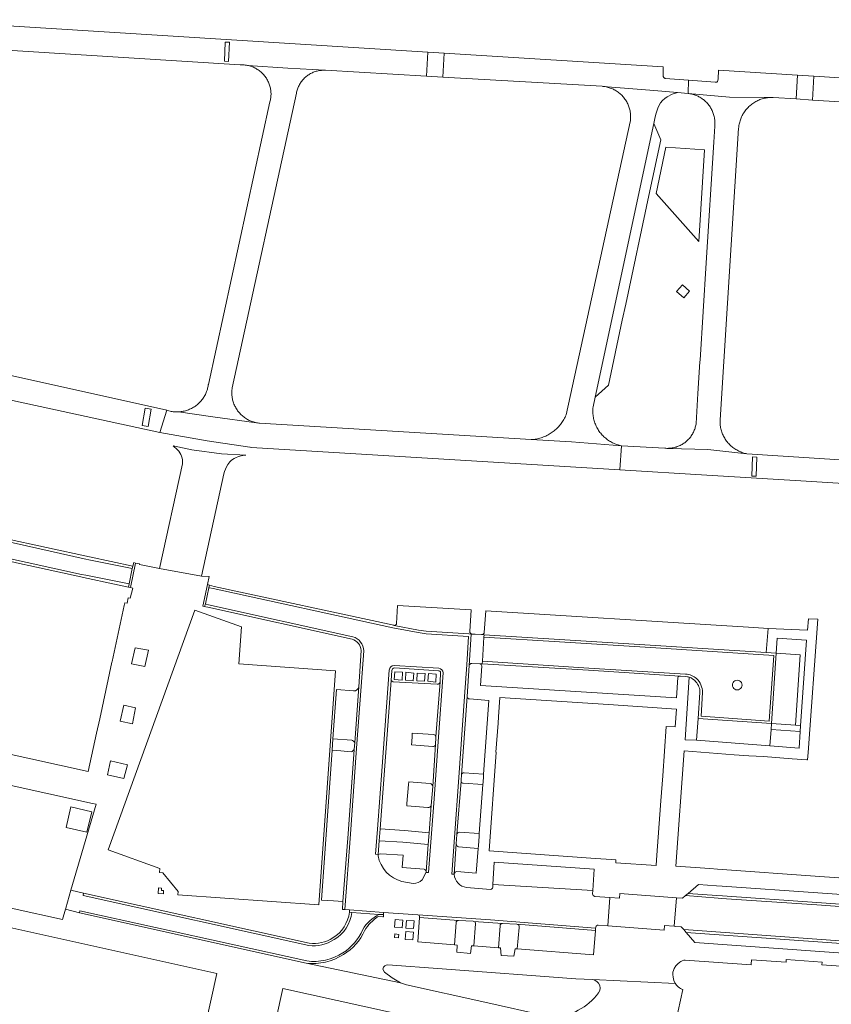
# Model space of a CAD drawing. Extents: x 152825 to 164088, y 457113 to 463005.
# Tile 195 of 256: x 157831 to 157998, y 460960 to 461162. Entities that reach past the tile are written whole.
import ezdxf

# ---------------------------------------------------------------- set-up
doc = ezdxf.new("R2010")
doc.units = 0
doc.header["$LTSCALE"] = 0.5
for name, color, linetype, lineweight in [('B-PV-VH-GESLOTENVERHARDING_KUNSTSTOF-GV', 251, 'CONTINUOUS', 18), ('B-PV-VH-ONVERHARD_BOOMSCHORS-GV', 251, 'CONTINUOUS', 18), ('B-PV-VH-ONVERHARD_ZAND-GV', 251, 'CONTINUOUS', 18), ('B-PV-VH-OPENVERHARDING_BETONELEMENT-GV', 251, 'CONTINUOUS', 18), ('B-PV-VH-OPENVERHARDING_BETONSTRAATSTEEN-GV', 251, 'CONTINUOUS', 18), ('B-PV-VH-OPENVERHARDING_STRAATBAKSTEEN-GV', 251, 'CONTINUOUS', 18)]:
    doc.layers.add(name, color=color, linetype=linetype, lineweight=lineweight)

msp = doc.modelspace()

# ---------------------------------------------------------------- linework, layer by layer
at = {"layer": 'B-PV-VH-GESLOTENVERHARDING_KUNSTSTOF-GV', "flags": 128}
for points in [[(157909.902, 461026.368), (157909.959, 461027.95), (157908.36, 461028.073), (157908.279, 461026.468)], [(157912.192, 461026.204), (157912.262, 461027.805), (157910.646, 461027.949), (157910.582, 461026.305)], [(157914.515, 461026.141), (157914.596, 461027.688), (157913.008, 461027.796), (157912.914, 461026.23)], [(157916.79, 461025.952), (157916.872, 461027.567), (157915.311, 461027.68), (157915.181, 461026.113)], [(157910.049, 460976.983), (157908.451, 460977.132), (157908.297, 460975.496), (157909.89, 460975.386)], [(157910.681, 460975.328), (157912.249, 460975.229), (157912.374, 460976.806), (157910.813, 460976.907)], [(157910.496, 460973.013), (157912.068, 460972.902), (157912.229, 460974.474), (157910.664, 460974.634)], [(157909.138, 460973.301), (157909.138, 460973.501), (157909.202, 460974.021), (157908.397, 460974.118), (157908.303, 460973.376)]]:
    msp.add_lwpolyline(points, close=True, dxfattribs=at)
at = {"layer": 'B-PV-VH-ONVERHARD_BOOMSCHORS-GV', "flags": 128}
for points in [[(157972.115, 461135.434), (157964.172, 461135.955), (157962.159, 461126.476), (157970.949, 461116.547)], [(157969.036, 461106.371), (157967.561, 461107.69), (157966.344, 461106.309), (157967.819, 461104.99)]]:
    msp.add_lwpolyline(points, close=True, dxfattribs=at)
at = {"layer": 'B-PV-VH-ONVERHARD_ZAND-GV', "flags": 128}
for points in [[(157991.879, 461016.966), (157993.106, 461034.537), (157987.026, 461034.971), (157986.86, 461031.904), (157991.804, 461031.528), (157990.794, 461017.043)], [(157985.799, 461016.215), (157985.568, 461012.839), (157991.558, 461012.36), (157991.797, 461015.787)]]:
    msp.add_lwpolyline(points, close=True, dxfattribs=at)
at = {"layer": 'B-PV-VH-OPENVERHARDING_BETONELEMENT-GV', "flags": 128}
for points in [[(157854.339, 461049.281), (157853.689, 461046.12), (157853.57, 461045.483), (157854.005, 461045.387), (157855.013, 461050.429), (157854.655, 461050.511), (157854.48, 461049.804)], [(157870.149, 461045.385), (157870.274, 461045.864), (157869.823, 461045.989), (157868.85, 461041.568), (157869.241, 461041.469), (157869.42, 461042.01), (157870.128, 461045.306)], [(157915.274, 460992.554), (157915.436, 460994.939), (157910.356, 460995.406), (157905.344, 460995.743), (157905.159, 460993.276), (157910.053, 460993.025)], [(157899.538, 460978.563), (157905.094, 460978.123), (157906.042, 460978.101), (157906.074, 460978.562), (157899.046, 460979.057), (157899.046, 460978.576)]]:
    msp.add_lwpolyline(points, close=True, dxfattribs=at)
at = {"layer": 'B-PV-VH-OPENVERHARDING_BETONSTRAATSTEEN-GV', "flags": 128}
for points in [[(157874.337, 461157.577), (157873.448, 461157.609), (157873.306, 461153.664), (157874.195, 461153.632)], [(157914.885, 461150.601), (157918.242, 461150.406), (157918.552, 461155.342), (157915.196, 461155.552)], [(157990.947, 461145.904), (157994.327, 461145.679), (157994.634, 461150.563), (157991.253, 461150.775)], [(157858.254, 461082.093), (157857.03, 461082.313), (157856.386, 461078.721), (157857.609, 461078.501)], [(157982.867, 461072.234), (157981.979, 461072.266), (157981.837, 461068.321), (157982.725, 461068.289)], [(157854.339, 461049.281), (157845.767, 461051.04), (157844.463, 461051.308), (157827.757, 461055.043), (157798.701, 461061.399), (157798.028, 461058.129), (157826.786, 461051.863), (157843.917, 461048.104), (157844.814, 461047.922), (157853.689, 461046.12)], [(157798.701, 461061.399), (157827.757, 461055.043), (157844.463, 461051.308), (157845.767, 461051.04), (157854.339, 461049.281), (157854.48, 461049.804), (157845.543, 461051.728), (157827.847, 461055.568), (157798.884, 461061.938)], [(157853.57, 461045.483), (157853.689, 461046.12), (157844.814, 461047.922), (157843.917, 461048.104), (157826.786, 461051.863), (157798.028, 461058.129), (157797.967, 461057.743), (157797.979, 461057.74), (157820.146, 461052.785), (157826.321, 461051.405), (157826.532, 461051.358), (157831.778, 461050.206), (157833.11, 461049.913), (157843.748, 461047.577), (157844.324, 461047.47), (157850.696, 461046.115)], [(157922.117, 461006.871), (157923.261, 461022.995), (157923.678, 461029.362), (157924.119, 461035.809), (157923.595, 461035.845), (157914.866, 461036.447), (157913.253, 461036.626), (157908.259, 461037.61), (157908.192, 461037.623), (157871.186, 461045.637), (157870.274, 461045.864), (157870.149, 461045.385), (157870.28, 461045.359), (157870.973, 461045.211), (157907.991, 461037.113), (157913.189, 461036.113), (157914.824, 461035.888), (157923.543, 461035.346), (157923.195, 461029.479), (157922.738, 461022.961), (157921.583, 461006.344), (157920.653, 460993.94), (157920.088, 460986.423), (157920.614, 460986.42), (157920.616, 460986.454), (157921.01, 460992.647), (157921.15, 460994.612), (157922.017, 461005.533), (157922.033, 461005.74)], [(157867.231, 461040.768), (157876.82, 461037.297), (157876.306, 461029.709), (157896.147, 461028.287), (157892.721, 460980.137), (157863.719, 460982.192), (157863.785, 460982.853), (157860.619, 460986.722), (157859.97, 460986.764), (157860.024, 460987.608), (157849.403, 460991.434)], [(157854.945, 461032.998), (157857.704, 461032.534), (157856.961, 461029.137), (157854.187, 461029.684)], [(157985.904, 461017.392), (157990.794, 461017.043), (157991.804, 461031.528), (157986.86, 461031.904)], [(157926.37, 461029.704), (157925.892, 461029.713), (157926.055, 461029.64), (157926.154, 461029.55), (157926.232, 461029.436), (157926.256, 461029.287), (157925.993, 461025.226), (157966.332, 461022.696), (157966.623, 461026.857), (157966.717, 461027.021), (157966.822, 461027.125), (157967.027, 461027.177), (157948.237, 461028.375)], [(157909.902, 461026.368), (157908.279, 461026.468), (157908.36, 461028.073), (157909.959, 461027.95)], [(157912.192, 461026.204), (157910.582, 461026.305), (157910.646, 461027.949), (157912.262, 461027.805)], [(157914.515, 461026.141), (157912.914, 461026.23), (157913.008, 461027.796), (157914.596, 461027.688)], [(157916.79, 461025.952), (157915.181, 461026.113), (157915.311, 461027.68), (157916.872, 461027.567)], [(157852.616, 461021.205), (157855.014, 461020.655), (157854.438, 461017.382), (157851.858, 461017.891)], [(157964.23, 461016.795), (157963.506, 461006.641), (157963.14, 461001.51), (157962.196, 460989.387), (157962.145, 460988.221), (157953.861, 460988.754), (157953.856, 460989.38), (157952.953, 460989.444), (157949.695, 460989.675), (157927.798, 460991.228), (157929.261, 461011.544), (157929.186, 461011.55), (157929.629, 461017.483), (157929.708, 461018.824), (157929.973, 461022.739), (157952.384, 461021.333), (157966.31, 461020.387), (157966.064, 461016.754)], [(157985.568, 461012.839), (157985.799, 461016.215), (157985.879, 461017.394), (157970.794, 461018.424), (157970.48, 461013.977)], [(157985.879, 461017.394), (157985.799, 461016.215), (157991.797, 461015.787), (157991.879, 461016.966), (157990.794, 461017.043), (157985.904, 461017.392)], [(157791.389, 460965.881), (157815.409, 460960.607), (157820.02, 460981.461), (157839.986, 460977.085), (157840.609, 460979.223), (157840.664, 460979.413), (157841.753, 460983.15), (157846.905, 461000.833), (157846.184, 461000.992), (157790.975, 461013.183), (157792.437, 460986.865), (157793.158, 460973.875)], [(157849.868, 461009.749), (157853.35, 461008.923), (157852.604, 461006.073), (157849.249, 461006.832)], [(157841.715, 461000.27), (157846.02, 460999.279), (157845.04, 460995.081), (157840.765, 460996.04)], [(157949.107, 460983.058), (157949.4, 460987.444), (157928.852, 460988.866), (157928.573, 460984.318)], [(157859.748, 460983.579), (157860.397, 460983.533), (157860.366, 460983.095), (157860.816, 460983.051), (157860.769, 460982.403), (157859.672, 460982.481)], [(157952.247, 460975.788), (157963.811, 460974.934), (157963.875, 460975.86), (157965.875, 460975.723), (157966.369, 460981.58), (157954.673, 460982.443), (157954.608, 460981.509), (157952.654, 460981.643)], [(157968.768, 460982.449), (157968.226, 460982.012), (157974.882, 460981.52), (157975.576, 460981.447), (157995.234, 460980.093), (157995.247, 460980.092), (158031.951, 460977.428), (158031.47, 460978.021), (157995.21, 460980.628), (157975.787, 460981.97), (157974.656, 460982.046)], [(157968.768, 460982.449), (157974.656, 460982.046), (157975.787, 460981.97), (157995.21, 460980.628), (158031.47, 460978.021), (158031.445, 460978.051), (158029.584, 460980.189), (157995.392, 460982.589), (157975.706, 460983.945), (157974.578, 460984.015), (157970.866, 460984.291)], [(157968.358, 460974.452), (158027.292, 460970.221), (158042.752, 460969.112), (158056.617, 460968.078), (158062.767, 460967.686), (158072.417, 460967.017), (158072.942, 460967.446), (158072.569, 460967.469), (158042.824, 460969.642), (158027.292, 460970.721), (157967.821, 460975.043)], [(158062.767, 460967.686), (158056.617, 460968.078), (158042.752, 460969.112), (158027.292, 460970.221), (157968.358, 460974.452), (157970.137, 460972.363), (158055.855, 460966.164), (158062.371, 460965.715), (158070.356, 460965.116), (158072.417, 460967.017)]]:
    msp.add_lwpolyline(points, close=True, dxfattribs=at)
for points in [[(157877.76, 461072.638), (157872.721, 461072.93), (157866.587, 461073.743), (157862.765, 461074.538), (157863.686, 461073.724)], [(157876.503, 461072.441), (157877.124, 461072.585), (157877.76, 461072.638)], [(157864.676, 461070.871), (157859.982, 461049.284), (157868.582, 461047.748), (157873.209, 461068.787)], [(157855.013, 461050.429), (157854.005, 461045.387), (157854.469, 461045.285), (157853.961, 461043.21), (157853.543, 461043.302), (157853.301, 461042.174), (157852.846, 461042.273), (157852.709, 461041.671), (157850.214, 461030.182), (157850.182, 461030.035), (157847.655, 461018.393), (157847.017, 461015.455), (157845.302, 461007.556), (157833.466, 461010.167), (157821.649, 461012.774)], [(157899.594, 461034.767), (157869.897, 461041.373), (157869.486, 461041.451), (157869.241, 461041.469), (157868.85, 461041.568), (157869.823, 461045.989), (157870.162, 461047.647), (157868.582, 461047.748), (157859.982, 461049.284), (157855.838, 461050.144), (157855.831, 461050.242), (157855.013, 461050.429)], [(157920.614, 460986.42), (157920.088, 460986.423), (157920.653, 460993.94), (157921.583, 461006.344), (157922.738, 461022.961), (157923.195, 461029.479), (157923.543, 461035.346), (157914.824, 461035.888), (157913.189, 461036.113), (157907.991, 461037.113), (157870.973, 461045.211), (157870.28, 461045.359), (157870.149, 461045.385), (157870.128, 461045.306), (157869.42, 461042.01)], [(157899.778, 461035.271), (157870.019, 461041.859), (157869.58, 461041.961), (157869.42, 461042.01), (157869.241, 461041.469), (157869.486, 461041.451), (157869.897, 461041.373), (157899.594, 461034.767)], [(157869.42, 461042.01), (157869.58, 461041.961), (157870.019, 461041.859), (157899.778, 461035.271)], [(157923.787, 461036.345), (157924.096, 461040.778), (157908.968, 461041.692), (157908.759, 461038.004)], [(157926.33, 461035.698), (157926.734, 461035.675), (157942.251, 461034.683), (157962.054, 461033.473), (157984.824, 461032.025), (157985.192, 461036.968), (157982.222, 461037.152), (157963.449, 461038.33), (157941.412, 461039.716), (157927.113, 461040.591)], [(157927.113, 461040.591), (157926.799, 461036.167)], [(157908.259, 461037.61), (157913.253, 461036.626), (157914.866, 461036.447), (157923.595, 461035.845), (157924.119, 461035.809)], [(157974.792, 461011.282), (157978.191, 461010.992), (157981.204, 461010.796), (157984.217, 461010.599), (157990.158, 461010.136), (157993.179, 461009.94), (157993.317, 461009.931), (157993.409, 461011.421), (157995.437, 461038.85), (157993.471, 461038.969), (157993.295, 461036.613), (157985.192, 461036.968), (157984.824, 461032.025), (157986.86, 461031.904), (157987.026, 461034.971), (157993.106, 461034.537), (157991.879, 461016.966), (157991.797, 461015.787), (157991.558, 461012.36), (157985.568, 461012.839), (157970.48, 461013.977), (157968.099, 461014.061), (157968.944, 461026.944)], [(157926.404, 461030.225), (157926.722, 461035.162), (157926.734, 461035.675), (157926.33, 461035.698), (157926.244, 461035.703), (157924.934, 461035.79), (157924.294, 461035.8), (157924.119, 461035.809), (157923.678, 461029.362)], [(157924.119, 461035.809), (157924.294, 461035.8)], [(157971.684, 461023.802), (157971.421, 461018.943), (157985.428, 461017.916), (157986.336, 461031.421), (157962.074, 461032.968), (157942.248, 461034.197), (157926.722, 461035.162), (157926.404, 461030.225)], [(157986.86, 461031.904), (157984.824, 461032.025), (157962.054, 461033.473), (157942.251, 461034.683), (157926.734, 461035.675), (157926.722, 461035.162), (157942.248, 461034.197), (157962.074, 461032.968), (157986.336, 461031.421), (157985.428, 461017.916), (157971.421, 461018.943), (157971.684, 461023.802)], [(157901.465, 461032.462), (157900.952, 461024.99), (157900.142, 461013.516), (157899.996, 461012.1), (157898.791, 460994.755), (157897.714, 460980.805), (157897.614, 460979.182), (157898.095, 460979.124), (157899.28, 460994.667), (157900.508, 461012.344), (157901.453, 461025.004), (157902.014, 461032.382)], [(157902.014, 461032.382), (157901.453, 461025.004), (157900.508, 461012.344), (157899.28, 460994.667), (157898.095, 460979.124), (157899.046, 460979.057), (157906.074, 460978.562), (157913.127, 460978.065), (157928.067, 460977.001), (157949.696, 460975.305), (157949.717, 460975.543)], [(157900.952, 461024.99), (157901.465, 461032.462)], [(157971.16, 461023.78), (157970.794, 461018.424), (157985.879, 461017.394), (157985.904, 461017.392), (157986.86, 461031.904)], [(157917.421, 461028.789), (157908.226, 461029.367)], [(157908.226, 461029.367), (157917.421, 461028.789)], [(157923.678, 461029.362), (157923.261, 461022.995)], [(157924.231, 461029.794), (157925.892, 461029.713), (157926.37, 461029.704), (157926.404, 461030.225)], [(157968.578, 461027.048), (157968.199, 461027.091), (157967.194, 461027.166), (157967.027, 461027.177), (157966.822, 461027.125), (157966.717, 461027.021), (157966.623, 461026.857), (157966.332, 461022.696), (157925.993, 461025.226), (157926.256, 461029.287), (157926.232, 461029.436), (157926.154, 461029.55), (157926.055, 461029.64), (157925.892, 461029.713), (157924.231, 461029.794)], [(157968.224, 461027.589), (157948.325, 461028.824), (157926.404, 461030.225), (157926.37, 461029.704), (157948.237, 461028.375), (157967.027, 461027.177), (157967.194, 461027.166), (157968.199, 461027.091), (157968.578, 461027.048)], [(157926.404, 461030.225), (157948.325, 461028.824), (157968.224, 461027.589)], [(157907.235, 461028.425), (157905.81, 461008.587), (157904.826, 460995.668), (157904.388, 460990.559), (157904.988, 460990.475), (157905.159, 460993.276), (157905.344, 460995.743), (157907.63, 461026.255), (157907.738, 461028.356)], [(157904.957, 460990.197), (157904.988, 460990.475), (157904.388, 460990.559), (157904.826, 460995.668), (157905.81, 461008.587), (157907.235, 461028.425)], [(157907.738, 461028.356), (157907.63, 461026.255), (157908.015, 461026.011), (157917.093, 461025.497)], [(157908.304, 461028.839), (157917.379, 461028.281)], [(157917.379, 461028.281), (157908.304, 461028.839)], [(157917.808, 461027.863), (157917.695, 461025.969), (157916.85, 461014.644), (157916.843, 461014.556), (157916.772, 461013.1), (157916.18, 461004.487), (157915.892, 461000.573), (157915.436, 460994.939), (157915.274, 460992.554), (157914.822, 460986.89), (157914.82, 460986.863), (157914.813, 460986.781), (157914.942, 460986.768), (157915.296, 460986.752), (157916.463, 461001.888), (157917.317, 461013.748), (157918.311, 461027.815)], [(157918.311, 461027.815), (157917.317, 461013.748), (157916.463, 461001.888), (157915.296, 460986.752), (157914.942, 460986.768), (157914.813, 460986.781), (157914.82, 460986.863)], [(157917.695, 461025.969), (157917.808, 461027.863)], [(157900.142, 461013.516), (157900.952, 461024.99)], [(157917.093, 461025.497), (157908.015, 461026.011), (157907.63, 461026.255), (157905.344, 460995.743), (157910.356, 460995.406), (157915.436, 460994.939), (157915.892, 461000.573)], [(157916.85, 461014.644), (157917.695, 461025.969)], [(157899.046, 460978.576), (157899.046, 460979.057), (157898.095, 460979.124), (157897.614, 460979.182), (157897.714, 460980.805), (157895.75, 460980.936), (157893.32, 460981.053), (157895.478, 461011.917), (157895.642, 461014.265), (157896.35, 461024.391), (157899.891, 461024.128)], [(157899.891, 461024.128), (157896.35, 461024.391), (157895.642, 461014.265), (157899.525, 461014.009)], [(157923.261, 461022.995), (157922.117, 461006.871)], [(157923.751, 461022.461), (157927.721, 461022.184), (157926.637, 461007.025), (157926.627, 461006.487), (157926.551, 461005.332), (157926.488, 461004.85), (157925.773, 460994.774), (157925.756, 460994.269), (157925.598, 460992.255), (157925.537, 460991.731), (157925.123, 460986.64), (157921.122, 460986.981)], [(157922.642, 461007.292), (157926.637, 461007.025), (157927.721, 461022.184), (157923.751, 461022.461)], [(157916.175, 461012.67), (157911.807, 461013.031), (157911.855, 461013.654), (157911.95, 461014.846), (157911.978, 461015.455), (157916.373, 461015.163)], [(157790.975, 461013.183), (157846.184, 461000.992), (157846.905, 461000.833), (157841.753, 460983.15), (157844.348, 460982.538), (157890.777, 460972.2)], [(157899.525, 461014.009), (157895.642, 461014.265), (157895.478, 461011.917), (157897.268, 461011.796), (157899.386, 461011.619)], [(157899.996, 461012.1), (157900.142, 461013.516)], [(157916.18, 461004.487), (157916.772, 461013.1)], [(157899.386, 461011.619), (157897.268, 461011.796), (157895.478, 461011.917), (157893.32, 460981.053), (157895.75, 460980.936), (157897.714, 460980.805), (157898.791, 460994.755), (157899.996, 461012.1)], [(158038.992, 460979.743), (158040.191, 460982.136), (158040.453, 460982.824), (158033.516, 460983.304), (158012.493, 460984.76), (157995.801, 460985.966), (157974.747, 460987.467), (157973.213, 460987.574), (157966.23, 460988.061), (157967.938, 461011.819), (157974.792, 461011.282)], [(157915.188, 461000.149), (157910.831, 461000.504), (157910.863, 461000.946), (157911.202, 461004.88), (157911.266, 461005.42), (157915.645, 461005.104)], [(157922.017, 461005.533), (157921.15, 460994.612)], [(157921.703, 460995.065), (157925.773, 460994.774), (157926.488, 461004.85)], [(157926.488, 461004.85), (157922.473, 461005.112)], [(157914.822, 460986.89), (157915.274, 460992.554), (157910.053, 460993.025), (157905.159, 460993.276), (157904.988, 460990.475), (157905.159, 460990.539), (157905.523, 460990.631), (157910.094, 460990.309), (157909.912, 460987.806), (157914.397, 460987.44)], [(157921.01, 460992.647), (157920.616, 460986.454)], [(157914.397, 460987.44), (157909.912, 460987.806), (157910.094, 460990.309), (157905.523, 460990.631), (157905.159, 460990.539), (157904.988, 460990.475), (157904.957, 460990.197)], [(157921.122, 460986.981), (157925.123, 460986.64), (157925.537, 460991.731), (157921.519, 460992.056)], [(157928.532, 460983.651), (157928.573, 460984.318), (157928.852, 460988.866), (157949.4, 460987.444), (157949.107, 460983.058), (157949.061, 460982.373), (157949.19, 460982.025), (157949.552, 460981.856), (157952.654, 460981.643), (157954.608, 460981.509), (157954.673, 460982.443), (157966.369, 460981.58), (157967.607, 460981.508), (157968.226, 460982.012), (157968.768, 460982.449), (157970.866, 460984.291), (157974.578, 460984.015), (157975.706, 460983.945), (157995.392, 460982.589), (158029.584, 460980.189), (158031.445, 460978.051), (158031.47, 460978.021), (158031.951, 460977.428), (158032.384, 460976.962)], [(157914.011, 460985.275), (157914.82, 460986.863), (157914.822, 460986.89)], [(157914.82, 460986.863), (157914.011, 460985.275)], [(157920.616, 460986.454), (157920.614, 460986.42)], [(157909.852, 460984.935), (157912.159, 460984.534)], [(157912.159, 460984.534), (157909.852, 460984.935)], [(157890.675, 460971.721), (157844.246, 460982.059), (157844.348, 460982.538), (157841.753, 460983.15), (157840.664, 460979.413), (157840.609, 460979.223), (157843.477, 460978.464), (157843.589, 460978.887), (157890.281, 460968.57)], [(157890.777, 460972.2), (157844.348, 460982.538), (157844.246, 460982.059), (157890.675, 460971.721)], [(157923.165, 460983.679), (157928.102, 460983.3)], [(157928.102, 460983.3), (157923.165, 460983.679)], [(157950.238, 460975.945), (157952.247, 460975.788), (157952.654, 460981.643), (157949.552, 460981.856), (157949.19, 460982.025), (157949.061, 460982.373), (157949.107, 460983.058), (157928.573, 460984.318), (157928.532, 460983.651)], [(157940.864, 460957.029), (157939.725, 460957.246), (157926.884, 460960.112), (157910.8, 460963.66), (157909.552, 460964.063), (157890.169, 460968.147), (157843.477, 460978.464), (157840.609, 460979.223), (157839.986, 460977.085), (157820.02, 460981.461)], [(158031.951, 460977.428), (157995.247, 460980.092), (157995.234, 460980.093), (157975.576, 460981.447), (157974.882, 460981.52), (157968.226, 460982.012), (157967.607, 460981.508), (157966.369, 460981.58), (157965.875, 460975.723), (157966.039, 460975.691), (157967.317, 460975.624), (157967.821, 460975.043), (158027.292, 460970.721)], [(157890.281, 460968.57), (157843.589, 460978.887), (157843.477, 460978.464), (157890.169, 460968.147)], [(157899.538, 460978.563), (157899.046, 460978.576)], [(157905.094, 460978.123), (157899.538, 460978.563)], [(157904.982, 460977.7), (157905.93, 460977.678), (157906.042, 460977.68), (157906.042, 460978.101), (157905.094, 460978.123)], [(157921.468, 460976.904), (157913.473, 460977.501), (157913.114, 460972.485), (157920.655, 460971.889)], [(157949.696, 460975.305), (157928.067, 460977.001), (157913.127, 460978.065)], [(157913.484, 460977.651), (157913.473, 460977.501), (157921.468, 460976.904), (157924.48, 460976.724), (157924.635, 460976.713), (157930.543, 460976.279), (157933.512, 460976.149), (157949.657, 460974.864), (157949.696, 460975.305)], [(157920.655, 460971.889), (157920.977, 460976.48)], [(157930.543, 460976.279), (157924.635, 460976.713)], [(157825.414, 460976.26), (157871.785, 460965.988), (157868.297, 460950.159), (157866.609, 460950.536), (157865.716, 460946.488), (157854.892, 460897.41), (157854.291, 460897.541), (157853.271, 460893.122), (157852.677, 460890.44), (157861.664, 460888.445), (157862.899, 460894.042), (157864.978, 460893.579), (157887.013, 460888.672), (157887.978, 460892.95), (157870.717, 460896.767), (157871.333, 460899.34), (157871.752, 460901.313), (157872.308, 460903.789), (157873.828, 460910.815), (157885.315, 460962.922), (157934.728, 460952.008), (157935.127, 460953.812), (157950.034, 460950.565)], [(157925.003, 460976.204), (157924.636, 460971.682), (157929.74, 460971.255), (157930.043, 460975.811)], [(157933.998, 460975.485), (157933.591, 460971.058), (157949.293, 460969.815), (157949.657, 460974.864), (157933.512, 460976.149)], [(157960.972, 460954.936), (157963.813, 460954.293), (157965.641, 460953.905), (157966.123, 460956.132), (157966.202, 460956.119), (157967.665, 460962.698), (157967.437, 460962.791), (157967.169, 460962.925), (157966.946, 460963.066), (157966.717, 460963.258), (157966.4, 460963.539), (157966.152, 460963.838), (157966.109, 460963.906), (157949.047, 460964.747)]]:
    msp.add_lwpolyline(points, dxfattribs=at)
at = {"layer": 'B-PV-VH-OPENVERHARDING_BETONSTRAATSTEEN-GV'}
for points in [[(157863.686, 461073.724, -0.2179254), (157864.676, 461070.871)], [(157874.045, 461070.692, -0.1015459), (157874.995, 461071.721)], [(157874.995, 461071.721, -0.074406), (157876.503, 461072.441)], [(157873.209, 461068.787, -0.0828744), (157874.045, 461070.692)], [(157908.759, 461038.004, -0.4155775), (157908.259, 461037.61)], [(157902.014, 461032.382, 0.3132319), (157899.778, 461035.271)], [(157899.778, 461035.271, -0.3132319), (157902.014, 461032.382)], [(157924.294, 461035.8, -0.3973696), (157923.787, 461036.345)], [(157926.799, 461036.167, -0.3944811), (157926.33, 461035.698)], [(157899.594, 461034.767, -0.3085314), (157901.465, 461032.462)], [(157901.465, 461032.462, 0.3085314), (157899.594, 461034.767)], [(157908.226, 461029.367, 0.3997907), (157907.235, 461028.425)], [(157907.235, 461028.425, -0.3997907), (157908.226, 461029.367)], [(157923.678, 461029.362, -0.2893389), (157924.231, 461029.794)], [(157924.231, 461029.794, 0.2893389), (157923.678, 461029.362)], [(157907.738, 461028.356, -0.3520528), (157908.304, 461028.839)], [(157908.304, 461028.839, 0.3520528), (157907.738, 461028.356)], [(157917.379, 461028.281, -0.3789177), (157917.808, 461027.863)], [(157917.808, 461027.863, 0.3789177), (157917.379, 461028.281)], [(157918.311, 461027.815, 0.3724841), (157917.421, 461028.789)], [(157917.421, 461028.789, -0.3724841), (157918.311, 461027.815)], [(157970.445, 461026.661, 0.1666562), (157968.224, 461027.589)], [(157968.224, 461027.589, -0.1666562), (157970.445, 461026.661)], [(157968.578, 461027.048, -0.0295932), (157968.944, 461026.944)], [(157968.944, 461026.944, 0.0295932), (157968.578, 461027.048)], [(157900.952, 461024.99, -0.4080978), (157899.891, 461024.128)], [(157899.891, 461024.128, 0.4080978), (157900.952, 461024.99)], [(157917.093, 461025.497, 0.3666658), (157917.695, 461025.969)], [(157917.695, 461025.969, -0.3666658), (157917.093, 461025.497)], [(157968.944, 461026.944, -0.1285167), (157970.329, 461026.018)], [(157970.329, 461026.018, -0.1872819), (157971.16, 461023.78)], [(157971.684, 461023.802, 0.2175272), (157970.445, 461026.661)], [(157970.445, 461026.661, -0.2175272), (157971.684, 461023.802)], [(157977.838, 461025.329, -1.0005024), (157979.829, 461025.329)], [(157979.829, 461025.329, -1.0005024), (157977.838, 461025.329)], [(157923.751, 461022.461, -0.4280528), (157923.261, 461022.995)], [(157923.261, 461022.995, 0.4280528), (157923.751, 461022.461)], [(157916.373, 461015.163, -0.3835296), (157916.85, 461014.644)], [(157899.525, 461014.009, -0.1750069), (157900.142, 461013.516)], [(157900.142, 461013.516, 0.1750069), (157899.525, 461014.009)], [(157916.772, 461013.1, -0.3294232), (157916.175, 461012.67)], [(157899.996, 461012.1, -0.2981682), (157899.386, 461011.619)], [(157899.386, 461011.619, 0.2981682), (157899.996, 461012.1)], [(157922.117, 461006.871, -0.4096217), (157922.642, 461007.292)], [(157915.645, 461005.104, -0.2968539), (157916.18, 461004.487)], [(157922.473, 461005.112, -0.3594882), (157922.017, 461005.533)], [(157915.892, 461000.573, -0.3443433), (157915.188, 461000.149)], [(157921.15, 460994.612, -0.2427162), (157921.703, 460995.065)], [(157921.519, 460992.056, -0.3016346), (157921.01, 460992.647)], [(157904.957, 460990.197, 0.2946767), (157909.852, 460984.935)], [(157909.852, 460984.935, -0.2946767), (157904.957, 460990.197)], [(157914.397, 460987.44, -0.3827172), (157914.822, 460986.89)], [(157914.822, 460986.89, 0.3827172), (157914.397, 460987.44)], [(157920.616, 460986.454, -0.3493877), (157921.122, 460986.981)], [(157921.122, 460986.981, 0.3493877), (157920.616, 460986.454)], [(157912.159, 460984.534, 0.2423216), (157914.011, 460985.275)], [(157914.011, 460985.275, -0.2423216), (157912.159, 460984.534)], [(157920.614, 460986.42, 0.3684671), (157923.165, 460983.679)], [(157923.165, 460983.679, -0.3684671), (157920.614, 460986.42)], [(157928.102, 460983.3, 0.3307281), (157928.532, 460983.651)], [(157928.532, 460983.651, -0.3307281), (157928.102, 460983.3)], [(157899.046, 460978.576, -0.2261927), (157895.642, 460973.318)], [(157895.642, 460973.318, 0.2261927), (157899.046, 460978.576)], [(157895.904, 460972.959, 0.2301368), (157899.538, 460978.563)], [(157899.538, 460978.563, -0.2301368), (157895.904, 460972.959)], [(157905.094, 460978.123, 0.1405147), (157901.786, 460975.032)], [(157901.786, 460975.032, -0.1405147), (157905.094, 460978.123)], [(157902.177, 460974.8, -0.119742), (157904.982, 460977.7)], [(157913.127, 460978.065, -0.320826), (157913.484, 460977.651)], [(157920.977, 460976.48, -0.3818658), (157921.468, 460976.904)], [(157924.635, 460976.713, -0.3703584), (157925.003, 460976.204)], [(157901.786, 460975.032, -0.152876), (157897.683, 460970.22)], [(157897.683, 460970.22, 0.152876), (157901.786, 460975.032)], [(157897.824, 460969.911, 0.1590486), (157902.177, 460974.8)], [(157930.043, 460975.811, -0.402797), (157930.543, 460976.279)], [(157933.512, 460976.149, -0.3806344), (157933.998, 460975.485)], [(157949.717, 460975.543, -0.3176118), (157950.238, 460975.945)], [(157890.675, 460971.721, 0.1661665), (157895.904, 460972.959)], [(157895.904, 460972.959, -0.1661665), (157890.675, 460971.721)], [(157895.642, 460973.318, -0.1704388), (157890.777, 460972.2)], [(157890.777, 460972.2, 0.1704388), (157895.642, 460973.318)], [(157890.169, 460968.147, 0.1782609), (157897.824, 460969.911)], [(157897.683, 460970.22, -0.1782658), (157890.281, 460968.57)], [(157890.281, 460968.57, 0.1782658), (157897.683, 460970.22)], [(157949.047, 460964.747, -0.2098803), (157950.269, 460963.977)], [(157950.269, 460963.977, -0.3514399), (157950.285, 460961.991)], [(157950.285, 460961.991, -0.2283974), (157940.864, 460957.029)]]:
    msp.add_lwpolyline(points, format="xyb", dxfattribs=at)
at = {"layer": 'B-PV-VH-OPENVERHARDING_STRAATBAKSTEEN-GV', "flags": 128}
for points in [[(157876.532, 461152.926), (157876.745, 461152.933), (157876.965, 461152.933), (157877.185, 461152.925), (157877.405, 461152.909), (157877.624, 461152.885), (157877.841, 461152.853), (157878.045, 461152.816), (157886.371, 461152.209), (157893.962, 461151.813), (157894.128, 461151.805), (157914.885, 461150.601), (157915.196, 461155.552), (157809.198, 461162.209), (157809.052, 461159.9), (157808.879, 461157.157)], [(157873.448, 461157.609), (157874.337, 461157.577), (157874.195, 461153.632), (157873.306, 461153.664)], [(157968.846, 461149.75), (157964.006, 461150.089), (157963.918, 461150.155), (157963.895, 461150.172), (157963.717, 461150.286), (157963.63, 461150.554), (157963.61, 461152.512), (157918.552, 461155.342), (157918.242, 461150.406), (157951.016, 461148.505), (157951.199, 461148.491), (157951.251, 461148.486), (157960.852, 461147.69), (157966.563, 461147.217), (157968.721, 461147.038)], [(157886.371, 461152.209), (157878.045, 461152.816), (157878.058, 461152.813), (157878.273, 461152.765), (157878.486, 461152.709), (157878.697, 461152.646), (157878.905, 461152.575), (157879.111, 461152.497), (157879.314, 461152.411), (157879.513, 461152.318), (157879.709, 461152.218), (157879.901, 461152.11), (157880.089, 461151.996), (157880.273, 461151.875), (157880.453, 461151.747), (157880.627, 461151.613), (157880.797, 461151.473), (157880.961, 461151.326), (157881.12, 461151.174), (157881.274, 461151.016), (157881.421, 461150.852), (157881.563, 461150.684), (157881.698, 461150.51), (157881.827, 461150.332), (157881.949, 461150.149), (157882.065, 461149.961), (157882.173, 461149.77), (157882.275, 461149.574), (157882.37, 461149.376), (157882.457, 461149.173), (157882.536, 461148.968), (157882.609, 461148.76), (157882.673, 461148.55), (157882.73, 461148.337), (157882.78, 461148.123), (157882.821, 461147.906), (157882.855, 461147.689), (157882.88, 461147.47), (157882.898, 461147.251), (157882.907, 461147.031), (157882.909, 461146.81), (157882.903, 461146.59), (157882.889, 461146.371), (157882.866, 461146.152), (157882.836, 461145.934), (157882.798, 461145.717), (157882.752, 461145.501), (157882.698, 461145.288), (157870.016, 461087.14), (157870.007, 461087.075), (157869.97, 461086.85), (157869.924, 461086.626), (157869.872, 461086.404), (157869.811, 461086.184), (157869.743, 461085.967), (157869.667, 461085.752), (157869.584, 461085.539), (157869.493, 461085.33), (157869.395, 461085.124), (157869.29, 461084.922), (157869.177, 461084.723), (157869.058, 461084.529), (157868.932, 461084.339), (157868.8, 461084.153), (157868.661, 461083.972), (157868.516, 461083.796), (157868.365, 461083.626), (157868.208, 461083.46), (157868.045, 461083.301), (157867.876, 461083.147), (157867.703, 461082.999), (157867.524, 461082.857), (157867.341, 461082.722), (157867.152, 461082.593), (157866.96, 461082.471), (157866.763, 461082.355), (157866.562, 461082.247), (157866.358, 461082.146), (157866.15, 461082.052), (157865.939, 461081.965), (157865.725, 461081.886), (157865.509, 461081.814), (157865.29, 461081.75), (157865.069, 461081.694), (157864.846, 461081.645), (157864.622, 461081.605), (157864.396, 461081.572), (157864.17, 461081.547), (157863.942, 461081.53), (157863.901, 461081.528), (157870.952, 461080.538), (157879.931, 461079.281), (157879.711, 461079.328), (157879.493, 461079.384), (157879.277, 461079.447), (157879.064, 461079.518), (157878.853, 461079.597), (157878.645, 461079.683), (157878.441, 461079.776), (157878.24, 461079.876), (157878.042, 461079.984), (157877.849, 461080.098), (157877.659, 461080.22), (157877.474, 461080.348), (157877.294, 461080.482), (157877.119, 461080.623), (157876.949, 461080.77), (157876.784, 461080.923), (157876.624, 461081.082), (157876.471, 461081.246), (157876.323, 461081.415), (157876.182, 461081.59), (157876.047, 461081.77), (157875.918, 461081.954), (157875.796, 461082.143), (157875.68, 461082.336), (157875.572, 461082.533), (157875.471, 461082.734), (157875.377, 461082.938), (157875.29, 461083.146), (157875.21, 461083.356), (157875.139, 461083.569), (157875.075, 461083.784), (157875.018, 461084.002), (157874.969, 461084.222), (157874.929, 461084.443), (157874.896, 461084.665), (157874.871, 461084.889), (157874.854, 461085.113), (157874.845, 461085.338), (157874.843, 461085.563), (157874.85, 461085.787), (157874.865, 461086.012), (157874.888, 461086.235), (157874.919, 461086.458), (157888.157, 461147.122), (157888.187, 461147.274), (157888.236, 461147.482), (157888.292, 461147.689), (157888.356, 461147.893), (157888.427, 461148.095), (157888.506, 461148.294), (157888.592, 461148.49), (157888.686, 461148.683), (157888.787, 461148.872), (157888.894, 461149.057), (157889.009, 461149.238), (157889.13, 461149.415), (157889.258, 461149.586), (157889.392, 461149.753), (157889.532, 461149.915), (157889.678, 461150.072), (157889.83, 461150.223), (157889.987, 461150.368), (157890.15, 461150.507), (157890.318, 461150.64), (157890.491, 461150.767), (157890.668, 461150.887), (157890.85, 461151), (157891.035, 461151.107), (157891.225, 461151.207), (157891.418, 461151.299), (157891.615, 461151.384), (157891.814, 461151.462), (157892.016, 461151.532), (157892.221, 461151.595), (157892.428, 461151.65), (157892.637, 461151.697), (157892.848, 461151.736), (157893.059, 461151.767), (157893.272, 461151.791), (157893.486, 461151.806), (157893.7, 461151.814), (157893.914, 461151.813), (157893.962, 461151.813)], [(157968.846, 461149.75), (157968.721, 461147.038), (157977.279, 461146.246), (157985.742, 461146.218), (157985.79, 461146.219), (157986.025, 461146.222), (157986.259, 461146.216), (157990.947, 461145.904), (157991.253, 461150.775), (157975.007, 461151.796), (157974.925, 461149.947), (157974.787, 461149.48), (157974.633, 461149.369), (157974.505, 461149.357), (157974.284, 461149.369)], [(157949.61, 461084.566), (157961.695, 461140.839), (157961.938, 461142.211), (157962.149, 461142.986), (157962.473, 461143.98), (157962.754, 461144.604), (157963.079, 461145.107), (157963.467, 461145.61), (157963.937, 461146.024), (157964.418, 461146.373), (157965.476, 461146.891), (157966.563, 461147.217), (157960.852, 461147.69), (157951.251, 461148.486), (157951.422, 461148.466), (157951.644, 461148.433), (157951.865, 461148.392), (157952.084, 461148.344), (157952.301, 461148.288), (157952.516, 461148.223), (157952.728, 461148.152), (157952.938, 461148.073), (157953.145, 461147.986), (157953.349, 461147.892), (157953.549, 461147.791), (157953.746, 461147.683), (157953.938, 461147.568), (157954.126, 461147.446), (157954.31, 461147.317), (157954.489, 461147.182), (157954.663, 461147.041), (157954.832, 461146.894), (157954.996, 461146.74), (157955.154, 461146.581), (157955.306, 461146.416), (157955.453, 461146.246), (157955.593, 461146.071), (157955.727, 461145.891), (157955.854, 461145.707), (157955.975, 461145.518), (157956.089, 461145.324), (157956.196, 461145.127), (157956.295, 461144.926), (157956.388, 461144.722), (157956.473, 461144.514), (157956.551, 461144.304), (157956.621, 461144.091), (157956.684, 461143.876), (157956.739, 461143.658), (157956.786, 461143.439), (157956.825, 461143.218), (157956.856, 461142.996), (157956.88, 461142.773), (157956.895, 461142.549), (157956.903, 461142.325), (157956.902, 461142.101), (157956.894, 461141.877), (157956.877, 461141.653), (157956.852, 461141.43), (157956.82, 461141.208), (157943.654, 461080.951), (157943.639, 461080.913), (157943.536, 461080.677), (157943.426, 461080.444), (157943.309, 461080.214), (157943.185, 461079.989), (157943.054, 461079.767), (157942.917, 461079.549), (157942.772, 461079.336), (157942.621, 461079.128), (157942.464, 461078.924), (157942.3, 461078.725), (157942.13, 461078.531), (157941.955, 461078.343), (157941.773, 461078.16), (157941.586, 461077.983), (157941.394, 461077.812), (157941.196, 461077.647), (157940.993, 461077.488), (157940.786, 461077.335), (157940.573, 461077.189), (157940.357, 461077.05), (157940.136, 461076.917), (157939.911, 461076.792), (157939.682, 461076.673), (157939.45, 461076.562), (157939.214, 461076.458), (157938.976, 461076.361), (157938.734, 461076.271), (157938.49, 461076.19), (157938.243, 461076.115), (157937.994, 461076.049), (157937.744, 461075.99), (157937.491, 461075.94), (157937.237, 461075.896), (157936.982, 461075.861), (157936.726, 461075.834), (157936.469, 461075.815), (157944.708, 461075.356), (157955.038, 461074.556), (157955.011, 461074.561), (157954.775, 461074.612), (157954.54, 461074.67), (157954.308, 461074.736), (157954.078, 461074.81), (157953.85, 461074.892), (157953.625, 461074.981), (157953.403, 461075.077), (157953.185, 461075.181), (157952.97, 461075.291), (157952.759, 461075.409), (157952.552, 461075.534), (157952.349, 461075.665), (157952.151, 461075.803), (157951.957, 461075.948), (157951.768, 461076.099), (157951.584, 461076.256), (157951.406, 461076.419), (157951.233, 461076.588), (157951.066, 461076.763), (157950.904, 461076.943), (157950.749, 461077.128), (157950.6, 461077.318), (157950.457, 461077.513), (157950.321, 461077.713), (157950.192, 461077.917), (157950.069, 461078.125), (157949.953, 461078.338), (157949.845, 461078.554), (157949.743, 461078.773), (157949.649, 461078.996), (157949.562, 461079.221), (157949.483, 461079.45), (157949.411, 461079.681), (157949.347, 461079.914), (157949.291, 461080.149), (157949.243, 461080.386), (157949.202, 461080.624), (157949.17, 461080.863), (157949.145, 461081.104), (157949.128, 461081.345), (157949.12, 461081.587), (157949.119, 461081.828), (157949.126, 461082.07), (157949.142, 461082.311), (157949.165, 461082.552)], [(157977.279, 461146.246), (157968.721, 461147.038), (157968.87, 461147.021), (157969.089, 461146.99), (157969.308, 461146.95), (157969.524, 461146.903), (157969.739, 461146.848), (157969.951, 461146.786), (157970.161, 461146.715), (157970.369, 461146.637), (157970.573, 461146.552), (157970.774, 461146.459), (157970.972, 461146.36), (157971.166, 461146.253), (157971.356, 461146.139), (157971.542, 461146.018), (157971.723, 461145.891), (157971.9, 461145.757), (157972.072, 461145.617), (157972.238, 461145.471), (157972.399, 461145.319), (157972.555, 461145.161), (157972.705, 461144.998), (157972.848, 461144.83), (157972.986, 461144.656), (157973.117, 461144.477), (157973.242, 461144.294), (157973.36, 461144.107), (157973.471, 461143.915), (157973.575, 461143.72), (157973.672, 461143.521), (157973.762, 461143.318), (157973.845, 461143.112), (157973.92, 461142.904), (157973.987, 461142.693), (157974.047, 461142.479), (157974.098, 461142.264), (157974.143, 461142.047), (157974.179, 461141.828), (157974.207, 461141.609), (157974.228, 461141.388), (157974.24, 461141.167), (157974.245, 461140.945), (157974.241, 461140.724), (157974.229, 461140.503), (157974.21, 461140.282), (157974.004, 461137.012), (157972.449, 461112.203), (157971.195, 461092.193), (157971.17, 461091.802), (157970.763, 461085.303), (157970.377, 461079.129), (157970.358, 461079.009), (157970.319, 461078.794), (157970.271, 461078.581), (157970.216, 461078.37), (157970.153, 461078.161), (157970.083, 461077.954), (157970.005, 461077.75), (157969.919, 461077.549), (157969.826, 461077.352), (157969.726, 461077.157), (157969.619, 461076.967), (157969.505, 461076.781), (157969.385, 461076.599), (157969.258, 461076.421), (157969.124, 461076.249), (157968.984, 461076.081), (157968.838, 461075.918), (157968.686, 461075.761), (157968.529, 461075.61), (157968.366, 461075.464), (157968.198, 461075.325), (157968.025, 461075.192), (157967.847, 461075.065), (157967.665, 461074.945), (157967.478, 461074.832), (157967.287, 461074.725), (157967.093, 461074.626), (157966.895, 461074.534), (157966.694, 461074.449), (157966.49, 461074.371), (157966.283, 461074.301), (157966.073, 461074.239), (157965.862, 461074.184), (157965.649, 461074.137), (157965.434, 461074.098), (157965.218, 461074.067), (157965, 461074.044), (157964.783, 461074.029), (157964.713, 461074.026), (157972.802, 461073.799), (157980.805, 461072.909), (157980.679, 461072.935), (157980.451, 461072.988), (157980.226, 461073.049), (157980.003, 461073.118), (157979.782, 461073.194), (157979.564, 461073.278), (157979.349, 461073.369), (157979.138, 461073.467), (157978.929, 461073.573), (157978.725, 461073.686), (157978.524, 461073.805), (157978.328, 461073.932), (157978.136, 461074.065), (157977.949, 461074.205), (157977.767, 461074.35), (157977.59, 461074.503), (157977.418, 461074.661), (157977.251, 461074.824), (157977.091, 461074.994), (157976.936, 461075.169), (157976.788, 461075.349), (157976.645, 461075.534), (157976.509, 461075.724), (157976.38, 461075.918), (157976.257, 461076.117), (157976.141, 461076.32), (157976.033, 461076.526), (157975.931, 461076.736), (157975.837, 461076.95), (157975.75, 461077.167), (157975.67, 461077.386), (157975.598, 461077.608), (157975.534, 461077.833), (157975.477, 461078.059), (157975.429, 461078.288), (157975.388, 461078.518), (157975.355, 461078.749), (157975.33, 461078.981), (157975.312, 461079.214), (157975.303, 461079.447), (157975.302, 461079.681), (157975.309, 461079.914), (157979.126, 461139.866), (157979.138, 461140.005), (157979.164, 461140.238), (157979.198, 461140.47), (157979.241, 461140.701), (157979.291, 461140.929), (157979.348, 461141.157), (157979.414, 461141.382), (157979.487, 461141.605), (157979.568, 461141.825), (157979.656, 461142.042), (157979.751, 461142.256), (157979.854, 461142.467), (157979.964, 461142.674), (157980.081, 461142.877), (157980.205, 461143.076), (157980.335, 461143.271), (157980.472, 461143.461), (157980.616, 461143.647), (157980.765, 461143.827), (157980.921, 461144.003), (157981.083, 461144.172), (157981.25, 461144.337), (157981.423, 461144.495), (157981.501, 461144.563), (157981.681, 461144.712), (157981.866, 461144.856), (157982.056, 461144.993), (157982.251, 461145.123), (157982.45, 461145.247), (157982.653, 461145.364), (157982.861, 461145.474), (157983.071, 461145.577), (157983.285, 461145.672), (157983.503, 461145.76), (157983.723, 461145.841), (157983.946, 461145.914), (157984.171, 461145.98), (157984.398, 461146.038), (157984.627, 461146.088), (157984.857, 461146.13), (157985.089, 461146.164), (157985.322, 461146.19), (157985.556, 461146.209), (157985.742, 461146.218)], [(157955.195, 461100.384), (157955.901, 461103.691), (157960.669, 461126.017), (157963.126, 461137.527), (157961.695, 461140.839), (157949.61, 461084.566), (157952.345, 461087.043)], [(157779.017, 461100.2), (157775.79, 461100.917), (157775.064, 461095.691), (157794.611, 461091.449), (157860.018, 461077.255), (157861.472, 461081.869)], [(157856.386, 461078.721), (157857.03, 461082.313), (157858.254, 461082.093), (157857.609, 461078.501)], [(157861.689, 461081.799), (157861.472, 461081.869), (157860.018, 461077.255), (157869.801, 461075.546), (157878.548, 461074.25), (157878.647, 461074.238), (157878.875, 461074.202), (157954.69, 461069.578), (157955.038, 461074.556), (157944.708, 461075.356), (157936.469, 461075.815), (157880.573, 461079.187), (157880.374, 461079.209), (157880.152, 461079.241), (157879.931, 461079.281), (157870.952, 461080.538), (157863.901, 461081.528), (157863.714, 461081.521), (157863.486, 461081.52), (157863.258, 461081.527), (157863.031, 461081.543), (157862.804, 461081.566), (157862.578, 461081.597), (157862.353, 461081.635), (157862.13, 461081.682), (157861.909, 461081.737)], [(157954.69, 461069.578), (157972.558, 461068.488), (157991.929, 461067.369), (158023.775, 461065.367), (158042.76, 461064.076), (158059.203, 461062.999), (158059.358, 461065.626), (158059.507, 461068.163), (158000, 461071.661), (157980.805, 461072.909), (157972.802, 461073.799), (157964.713, 461074.026), (157964.564, 461074.022), (157964.346, 461074.022), (157964.128, 461074.031), (157963.91, 461074.048), (157955.038, 461074.556)], [(157982.867, 461072.234), (157982.725, 461068.289), (157981.837, 461068.321), (157981.979, 461072.266)], [(157908.451, 460977.132), (157910.049, 460976.983), (157909.89, 460975.386), (157908.297, 460975.496)], [(157910.813, 460976.907), (157912.374, 460976.806), (157912.249, 460975.229), (157910.681, 460975.328)], [(157910.664, 460974.634), (157912.229, 460974.474), (157912.068, 460972.902), (157910.496, 460973.013)], [(157908.397, 460974.118), (157909.202, 460974.021), (157909.138, 460973.501), (157909.138, 460973.301), (157908.303, 460973.376)]]:
    msp.add_lwpolyline(points, close=True, dxfattribs=at)
for points in [[(158000, 461150.226), (157994.634, 461150.563), (157994.327, 461145.679), (158000, 461145.301)], [(157913.127, 460978.065), (157906.074, 460978.562), (157906.042, 460978.101), (157906.042, 460977.68), (157905.93, 460977.678), (157904.982, 460977.7)], [(157949.717, 460975.543), (157949.696, 460975.305), (157949.657, 460974.864), (157949.293, 460969.815), (157933.591, 460971.058), (157933.136, 460971.098), (157933.129, 460971.05), (157932.897, 460969.562), (157930.236, 460969.722), (157930.131, 460971.273), (157929.74, 460971.255), (157924.636, 460971.682), (157924.167, 460971.678), (157923.94, 460970.117), (157921.153, 460970.386), (157921.179, 460971.83), (157920.655, 460971.889), (157913.114, 460972.485), (157913.473, 460977.501), (157913.484, 460977.651)], [(158055.855, 460966.164), (157970.137, 460972.363), (157968.358, 460974.452), (157967.821, 460975.043), (157967.317, 460975.624), (157966.039, 460975.691), (157965.875, 460975.723), (157963.875, 460975.86), (157963.811, 460974.934), (157952.247, 460975.788), (157950.238, 460975.945)], [(157906.979, 460967.785), (157918.126, 460966.926), (157945.662, 460964.924), (157949.047, 460964.747), (157966.109, 460963.906), (157965.99, 460964.091), (157965.775, 460964.581), (157965.693, 460964.913), (157965.625, 460965.222), (157965.583, 460965.788), (157965.615, 460966.233), (157965.705, 460966.614), (157965.866, 460967.003), (157966.205, 460967.548), (157966.626, 460967.989), (157967.015, 460968.292), (157967.241, 460968.433), (157967.493, 460968.589), (157967.842, 460968.702), (157968.108, 460968.765), (157981.714, 460967.789), (157981.719, 460967.892)], [(157981.719, 460967.892), (157981.782, 460968.821), (157988.885, 460968.316), (157988.927, 460968.872), (157996.291, 460968.312), (157996.261, 460967.792), (158026.515, 460965.643)], [(157890.169, 460968.147), (157909.552, 460964.063), (157907.819, 460965.07), (157906.247, 460966.244), (157905.951, 460966.908)]]:
    msp.add_lwpolyline(points, dxfattribs=at)
at = {"layer": 'B-PV-VH-OPENVERHARDING_STRAATBAKSTEEN-GV'}
for points in [[(157904.982, 460977.7, 0.119742), (157902.177, 460974.8)], [(157913.484, 460977.651, 0.320826), (157913.127, 460978.065)], [(157902.177, 460974.8, -0.1590486), (157897.824, 460969.911)], [(157950.238, 460975.945, 0.3176118), (157949.717, 460975.543)], [(157897.824, 460969.911, -0.1782609), (157890.169, 460968.147)], [(157905.951, 460966.908, -0.3864953), (157906.979, 460967.785)]]:
    msp.add_lwpolyline(points, format="xyb", dxfattribs=at)

doc.saveas('drawing.dxf')
